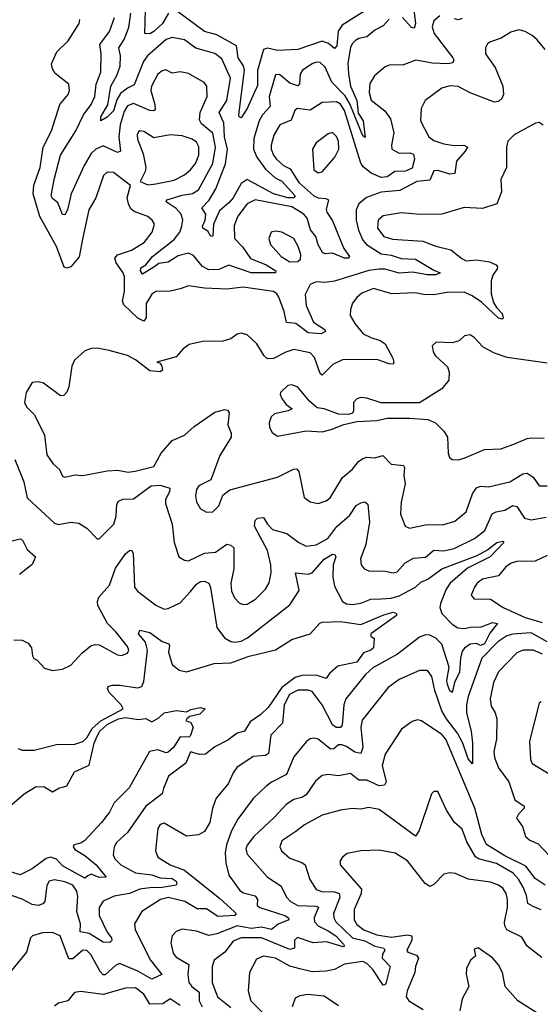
# Model space of a CAD drawing. Extents: x 1843161 to 1959474, y 907081 to 1016326.
# Tile 200 of 256: x 1854683 to 1857250, y 1000728 to 1005583. Entities that reach past the tile are written whole.
import ezdxf

# ---------------------------------------------------------------- set-up
doc = ezdxf.new("R2010")
doc.units = 0

msp = doc.modelspace()

# ---------------------------------------------------------------- linework, layer by layer
at = {"layer": '0CON20XD'}
for points in [[(1855416.7, 1005615), (1855387.5, 1005565), (1855345, 1005524.6), (1855325, 1005512.9), (1855300, 1005515), (1855305.2, 1005695)], [(1856415, 1005644.5), (1856273.3, 1005556.7), (1856253.9, 1005526.1), (1856246.2, 1005453.8), (1856235, 1005441.4), (1856206.5, 1005466.5), (1856175, 1005477.3), (1856054.1, 1005435.9), (1855955, 1005431.2), (1855905, 1005442.8), (1855885, 1005436.2), (1855856.5, 1005333.5), (1855855, 1005258.8), (1855805, 1005145.7), (1855775, 1005099.2), (1855765, 1005103.8), (1855763.8, 1005115), (1855791.3, 1005335), (1855786.2, 1005356.2), (1855760, 1005395), (1855751.8, 1005455), (1855655, 1005508.2), (1855594.5, 1005525), (1855455, 1005628.4)], [(1856625.2, 1005645), (1856634.7, 1005565.3), (1856628.2, 1005541.8), (1856615, 1005545.4), (1856570.9, 1005595)], [(1857275, 1005435.8), (1857234.7, 1005484.7), (1857210, 1005505), (1857175, 1005525.4), (1857145, 1005533.1), (1857105, 1005522.5), (1857057.4, 1005492.6), (1857004, 1005475), (1856990.6, 1005465), (1856979.5, 1005445), (1856980.5, 1005415), (1857028.3, 1005348.3), (1857065.3, 1005255.3), (1857069.5, 1005215), (1857061.4, 1005195), (1857045, 1005180), (1857025, 1005176.5), (1856905, 1005223.4), (1856845, 1005254.7), (1856803.5, 1005256.5), (1856764.1, 1005245.9), (1856683.1, 1005185), (1856663.5, 1005145), (1856659.5, 1005085), (1856700.7, 1005005), (1856725, 1004988.4), (1856775, 1004970.7), (1856825, 1004962.7), (1856873.8, 1004963.8), (1856890.6, 1004955), (1856880.4, 1004935), (1856836.9, 1004885), (1856829.2, 1004825), (1856805, 1004821.4), (1856745, 1004838.9), (1856725, 1004838.1), (1856705, 1004792.3), (1856641.4, 1004785), (1856558.2, 1004741.8), (1856465, 1004733.2), (1856393, 1004707), (1856356.1, 1004675), (1856342.4, 1004645), (1856343, 1004595), (1856354.1, 1004545), (1856375, 1004495.4), (1856393.2, 1004475), (1856465, 1004428.2), (1856515, 1004422.3), (1856565, 1004405.9), (1856635, 1004402.2), (1856725, 1004348), (1856757.1, 1004335), (1856734.4, 1004325.6), (1856694.7, 1004325.3), (1856620.9, 1004339.1), (1856555, 1004334.1), (1856485, 1004353.2), (1856455, 1004353), (1856404, 1004346), (1856235, 1004294.7), (1856187.6, 1004287.6), (1856145, 1004290.6), (1856115, 1004277.5), (1856091.1, 1004228.9), (1856095, 1004174), (1856131.5, 1004091.5), (1856187.5, 1004055), (1856191.2, 1004045), (1856170, 1004035), (1856105, 1004039.5), (1856045, 1004085.4), (1855999.4, 1004089.4), (1855986.9, 1004145), (1855960.8, 1004215), (1855951.7, 1004231.7), (1855935, 1004242.5), (1855784.5, 1004264.5), (1855705, 1004254.1), (1855595, 1004259.5), (1855515, 1004270.6), (1855475, 1004256.9), (1855424.4, 1004244.4), (1855355, 1004242.2), (1855335, 1004230.6), (1855306.8, 1004183.2), (1855307.5, 1004112.5), (1855295, 1004097.1), (1855265, 1004110.9), (1855196.7, 1004176.7), (1855190.5, 1004195), (1855199.8, 1004245), (1855199.7, 1004315), (1855192.7, 1004335), (1855158.5, 1004385), (1855152.5, 1004407.5), (1855165.8, 1004424.2), (1855235, 1004446.7), (1855297.1, 1004485), (1855336.4, 1004535), (1855347.5, 1004575), (1855337.1, 1004595), (1855315, 1004612.7), (1855247.5, 1004637.5), (1855231.4, 1004651.4), (1855218.9, 1004675), (1855212.9, 1004705), (1855230, 1004765), (1855145, 1004830.6), (1855115, 1004831.4), (1855095.8, 1004815), (1855058.2, 1004705), (1855023.3, 1004645), (1854995, 1004508.8), (1854976.7, 1004413.3), (1854935.2, 1004364.8), (1854915, 1004357.5), (1854902.6, 1004362.6), (1854864.7, 1004465), (1854782.5, 1004612.5), (1854750.3, 1004725), (1854752.7, 1004767.3), (1854783.3, 1004855), (1854799.4, 1004955), (1854840.3, 1005035), (1854880.5, 1005165), (1854921.9, 1005215), (1854929.4, 1005235), (1854925.5, 1005265.5), (1854858.5, 1005318.5), (1854845, 1005341.2), (1854840, 1005365), (1854866.4, 1005425), (1854921.5, 1005478.5), (1854976.7, 1005565), (1854980, 1005585)], [(1856755, 1005602), (1856725, 1005577.8), (1856717.9, 1005547.9), (1856727.7, 1005515), (1856819, 1005395), (1856823.4, 1005385), (1856818.8, 1005371.2), (1856795, 1005365.3), (1856718.5, 1005368.5), (1856637, 1005383), (1856575, 1005361.1), (1856505, 1005358.5), (1856485, 1005350.6), (1856432.7, 1005307.3), (1856410.5, 1005269.5), (1856406.7, 1005225), (1856416.3, 1005186.3), (1856483.3, 1005133.3), (1856511.2, 1005095), (1856528, 1005025), (1856516.5, 1004965), (1856518.5, 1004945), (1856555, 1004925.3), (1856606.4, 1004926.4), (1856625, 1004920.6), (1856630.2, 1004895), (1856618.2, 1004851.8), (1856585, 1004836.3), (1856532.9, 1004835), (1856495, 1004808), (1856465, 1004804.4), (1856417, 1004827), (1856377, 1004857), (1856364.6, 1004875.4), (1856284.1, 1005135), (1856265, 1005166), (1856245, 1005177.7), (1856175, 1005175.6), (1856115, 1005136.5), (1856052, 1005145), (1856039.4, 1005135), (1856022.6, 1005087.4), (1855965.7, 1005064.3), (1855936.8, 1005013.2), (1855923.2, 1004965), (1855923.8, 1004945), (1855934.7, 1004915), (1855950, 1004895), (1855984.6, 1004864.6), (1856017.1, 1004847.1), (1856059.8, 1004779.8), (1856133.7, 1004715), (1856155, 1004704.8), (1856192.4, 1004702.4), (1856205.4, 1004695), (1856195, 1004647.5), (1856197.5, 1004635), (1856225, 1004592), (1856281.4, 1004455), (1856310, 1004415), (1856302.7, 1004407.3), (1856285, 1004407.4), (1856225, 1004431.3), (1856189.1, 1004429.1), (1856175.7, 1004435.7), (1856155, 1004473.3), (1856143.1, 1004515), (1856117.9, 1004547.9), (1856100.5, 1004605), (1856084.7, 1004625), (1856025, 1004660.3), (1855845, 1004695.3), (1855805, 1004674.6), (1855759.3, 1004615), (1855740.9, 1004569.1), (1855742.9, 1004505), (1855782.5, 1004462.5), (1855821.6, 1004405), (1855898.1, 1004375), (1855945.6, 1004345), (1855943.8, 1004335), (1855825, 1004334.4), (1855715, 1004372.3), (1855665, 1004351.8), (1855615, 1004349.1), (1855585, 1004366.5), (1855540.5, 1004420.5), (1855515, 1004431.2), (1855465, 1004419), (1855415, 1004388.1), (1855369.1, 1004380.9), (1855345, 1004363.7), (1855288, 1004328), (1855278.4, 1004345), (1855280.9, 1004359.1), (1855305.4, 1004374.6), (1855338.6, 1004415), (1855445, 1004499.7), (1855473.2, 1004535), (1855483.3, 1004565), (1855486.8, 1004595), (1855479, 1004625), (1855455, 1004652.7), (1855405.6, 1004685), (1855409.2, 1004695), (1855485, 1004717.7), (1855535, 1004725.6), (1855565, 1004744.1), (1855636.2, 1004875), (1855649.5, 1004955), (1855635, 1005023.2), (1855579.4, 1005069.4), (1855569.4, 1005089.4), (1855573.8, 1005126.2), (1855606.8, 1005205), (1855605.4, 1005255), (1855593.5, 1005273.5), (1855515, 1005317.7), (1855475, 1005325.5), (1855435, 1005320), (1855404.5, 1005335.5), (1855385, 1005331.1), (1855365, 1005315.5), (1855332.6, 1005255), (1855329.3, 1005235), (1855350, 1005165), (1855350.8, 1005139.2), (1855345, 1005133.3), (1855325, 1005135.3), (1855245, 1005170.7), (1855215, 1005158.4), (1855198.7, 1005131.3), (1855178.4, 1005065), (1855172, 1005005), (1855180.4, 1004935), (1855165, 1004928), (1855095, 1004961.9), (1855058.4, 1004945), (1855035, 1004923.2), (1855000.8, 1004865), (1854937.4, 1004725), (1854918.8, 1004645), (1854905, 1004620.8), (1854895, 1004622), (1854870.5, 1004680.5), (1854845, 1004700.8), (1854837.8, 1004715), (1854852.8, 1004795), (1854883.8, 1004915), (1854960, 1005035), (1854997, 1005115), (1855034.8, 1005165), (1855052.9, 1005205), (1855061, 1005265), (1855083.2, 1005325), (1855085.3, 1005415), (1855078.9, 1005461.1), (1855125.3, 1005525), (1855150.3, 1005595)], [(1856505, 1005586.5), (1856475, 1005553.8), (1856435, 1005531.8), (1856395, 1005499.1), (1856355, 1005491.2), (1856338.5, 1005481.5), (1856322.5, 1005465), (1856314.5, 1005445.5), (1856301.4, 1005368.6), (1856303.8, 1005316.2), (1856314.1, 1005255), (1856345.1, 1005185), (1856352.2, 1005122.2), (1856376.1, 1005085), (1856387, 1005003), (1856375, 1005010.5), (1856311.7, 1005168.3), (1856288.2, 1005208.2), (1856221.9, 1005275), (1856189.4, 1005349.4), (1856165, 1005372.2), (1856145, 1005373.4), (1856125, 1005366), (1856077.2, 1005335), (1856065.6, 1005314.4), (1856062.9, 1005267.1), (1856055, 1005256.7), (1856015, 1005270), (1855965, 1005313.8), (1855945, 1005311.9), (1855913.5, 1005205), (1855917.8, 1005155), (1855881, 1005115), (1855864.8, 1005085), (1855837.9, 1004997.9), (1855835.6, 1004945), (1855852, 1004905), (1855895, 1004846.5), (1855943.2, 1004803.2), (1855975, 1004787.6), (1856041.9, 1004715), (1856034.3, 1004705.7), (1856005, 1004705.5), (1855935, 1004724.7), (1855805, 1004794.8), (1855774.5, 1004775), (1855735.4, 1004705), (1855715, 1004679.8), (1855668.9, 1004641.1), (1855639.6, 1004575), (1855635, 1004516.7), (1855625, 1004514), (1855611.2, 1004541.2), (1855586, 1004555), (1855584.5, 1004564.5), (1855598.1, 1004595), (1855601.4, 1004625), (1855581.4, 1004655), (1855617.3, 1004692.7), (1855650.8, 1004749.2), (1855697.8, 1004872.2), (1855707.4, 1004945), (1855693.7, 1005005), (1855690, 1005075), (1855667.5, 1005125), (1855705.2, 1005185), (1855721.9, 1005295), (1855679.8, 1005389.8), (1855645.9, 1005415.9), (1855552.3, 1005442.3), (1855495, 1005483.9), (1855435, 1005496), (1855405, 1005485.3), (1855313.1, 1005405), (1855292.9, 1005377.1), (1855248.3, 1005261.7), (1855215, 1005246.4), (1855180.2, 1005219.8), (1855162, 1005188), (1855145, 1005133.1), (1855115, 1005102.1), (1855083.8, 1005085), (1855082.9, 1005105), (1855117.2, 1005162.8), (1855132.9, 1005255), (1855161.8, 1005308.2), (1855178.1, 1005355), (1855180.5, 1005405), (1855171.6, 1005445), (1855197.8, 1005485), (1855221.9, 1005545), (1855231.3, 1005615)], [(1856865, 1005589.1), (1856845, 1005583.3), (1856827.1, 1005587.1)], [(1857265, 1005063.8), (1857245, 1005076), (1857227.3, 1005072.7), (1857121.2, 1005015), (1857090, 1004985), (1857084.2, 1004955), (1857082.9, 1004855), (1857055.8, 1004795), (1857058.5, 1004735), (1857036.2, 1004675), (1856965, 1004652.5), (1856875, 1004656.4), (1856765, 1004624.5), (1856657.8, 1004622.2), (1856565, 1004630.4), (1856475, 1004616.5), (1856450.6, 1004595), (1856447.5, 1004555), (1856478.6, 1004515), (1856521.2, 1004501.2), (1856670.7, 1004490.7), (1856735, 1004466.5), (1856808.5, 1004448.5), (1856862.9, 1004405), (1856885, 1004394.6), (1856935, 1004398.8), (1856999.1, 1004389.1), (1857033.3, 1004375), (1857040, 1004365), (1857038, 1004355), (1857016.2, 1004323.8), (1857008.2, 1004295), (1857008.3, 1004231.7), (1857019.2, 1004189.2), (1857034, 1004164), (1857062.5, 1004135), (1857067.5, 1004112.5), (1857063, 1004107), (1857045, 1004111.4), (1856960.4, 1004190.4), (1856915, 1004222), (1856875, 1004239.4), (1856791.4, 1004238.6), (1856723, 1004227), (1856675, 1004227.9), (1856635, 1004236.2), (1856518.3, 1004231.7), (1856428, 1004258), (1856371.1, 1004235), (1856345, 1004213.5), (1856325, 1004185.7), (1856313.8, 1004155), (1856312.1, 1004125), (1856335, 1004085.6), (1856376.9, 1004035), (1856415, 1004015.4), (1856461.4, 1004001.4), (1856484.8, 1003984.8), (1856522.7, 1003915), (1856528.6, 1003895), (1856525, 1003884), (1856505, 1003885.5), (1856445, 1003907.6), (1856275, 1003906.8), (1856227.3, 1003882.7), (1856175, 1003830.5), (1856165, 1003839.4), (1856137.6, 1003917.6), (1856115, 1003940), (1856035, 1003957.2), (1855995, 1003943.6), (1855935, 1003912.2), (1855905, 1003910.4), (1855889.1, 1003925), (1855852, 1003985), (1855805, 1004030), (1855775, 1004037.5), (1855755, 1004033.3), (1855725, 1004010), (1855685, 1003998.8), (1855585, 1003995.8), (1855518.1, 1003981.9), (1855489.1, 1003960.9), (1855455, 1003920), (1855360, 1003895), (1855375, 1003890), (1855384.1, 1003874.1), (1855386.7, 1003855), (1855375, 1003846.7), (1855325, 1003851.2), (1855255, 1003906), (1855215, 1003926.9), (1855125, 1003952.2), (1855065, 1003964.2), (1855037.3, 1003962.7), (1855005, 1003951.2), (1854953.8, 1003905), (1854940, 1003875), (1854925, 1003772.5), (1854915, 1003746.7), (1854900.5, 1003729.5), (1854885, 1003728), (1854800.5, 1003790.5), (1854775, 1003797.7), (1854744.5, 1003795), (1854715.2, 1003745), (1854707.1, 1003695), (1854716.4, 1003675), (1854755.6, 1003635), (1854805.6, 1003535), (1854817, 1003437), (1854846, 1003395), (1854880, 1003365), (1854895, 1003332.5), (1854905, 1003327.5), (1854955, 1003338.8), (1854995, 1003336.2), (1855115, 1003359.2), (1855165, 1003361.3), (1855217.4, 1003352.6), (1855252.6, 1003357.4), (1855345, 1003380.6), (1855380, 1003445), (1855435, 1003508.6), (1855495, 1003534.3), (1855543.1, 1003576.9), (1855645, 1003648.5), (1855695, 1003661.4), (1855707.4, 1003657.4), (1855716.7, 1003645), (1855709.1, 1003585), (1855726.2, 1003545), (1855726.2, 1003525), (1855670.7, 1003435), (1855626, 1003315), (1855566.2, 1003285), (1855555, 1003266.7), (1855550.5, 1003235), (1855554.4, 1003205), (1855575, 1003171.4), (1855605, 1003154), (1855635, 1003156.2), (1855664.4, 1003185.6), (1855685, 1003238.8), (1855720, 1003265), (1855955, 1003326.9), (1856032.7, 1003367.3), (1856047.8, 1003367.8), (1856058.9, 1003355), (1856086.4, 1003226.4), (1856115, 1003205.7), (1856155, 1003198.1), (1856195, 1003210.6), (1856214.1, 1003225.9), (1856274.3, 1003325.7), (1856325, 1003366.7), (1856354.5, 1003405), (1856375, 1003419.7), (1856395, 1003425.9), (1856435, 1003422.8), (1856473.6, 1003433.6), (1856515, 1003391.4), (1856575, 1003385.5), (1856580.5, 1003375), (1856577.8, 1003335), (1856584.4, 1003295), (1856564.3, 1003204.3), (1856561.1, 1003145), (1856583.8, 1003085), (1856605, 1003076), (1856685, 1003092.5), (1856775, 1003093.3), (1856828.8, 1003111.2), (1856885, 1003157.1), (1856916.8, 1003245), (1856935, 1003275.4), (1856955, 1003283.3), (1856995, 1003279.6), (1857100, 1003305), (1857165, 1003344.5), (1857185, 1003347.8), (1857215, 1003327.1), (1857245, 1003284.4), (1857285, 1003284.5)], [(1855315, 1004769.5), (1855355, 1004773.4), (1855445, 1004792.7), (1855495, 1004818.7), (1855525, 1004842.5), (1855550, 1004875), (1855566.2, 1004915), (1855565.8, 1004955.8), (1855555, 1004978.9), (1855533.6, 1004993.6), (1855485, 1005010.9), (1855425.5, 1005015.5), (1855345, 1005001.1), (1855295, 1005032.5), (1855275, 1005035.7), (1855269.1, 1005030.9), (1855262.5, 1005015), (1855263.8, 1004995), (1855292.2, 1004922.2), (1855304.6, 1004855), (1855301.1, 1004835), (1855276.7, 1004785), (1855315, 1004769.5)], [(1856155, 1004827.9), (1856175, 1004833.6), (1856236.5, 1004905), (1856256.1, 1004945), (1856254.5, 1004985), (1856245, 1005007.5), (1856225, 1005027.1), (1856205, 1005021.1), (1856145, 1004975.6), (1856127.5, 1004945), (1856133.6, 1004843.6), (1856155, 1004827.9)], [(1856015, 1004388.9), (1856055, 1004391.5), (1856067.7, 1004402.3), (1856070, 1004425), (1856057.1, 1004465), (1856035, 1004504.2), (1855975, 1004535.7), (1855945, 1004540.8), (1855923.8, 1004535), (1855912.5, 1004505), (1855920, 1004475), (1855973.1, 1004415), (1856015, 1004388.9)], [(1857285, 1003890), (1857087.6, 1003917.6), (1857025, 1003938.2), (1856968.9, 1003968.9), (1856925, 1004016.2), (1856905, 1004028.8), (1856876.1, 1004023.9), (1856849.7, 1004000.3), (1856815, 1003989.2), (1856736.1, 1003993.9), (1856716.7, 1003975), (1856722, 1003945), (1856734, 1003925), (1856792, 1003872), (1856800.5, 1003845), (1856798.5, 1003805), (1856765, 1003763.1), (1856655, 1003694.2), (1856465, 1003694), (1856395, 1003717.5), (1856365, 1003720), (1856345, 1003713.3), (1856328.8, 1003695), (1856330, 1003655), (1856325, 1003643.3), (1856303.9, 1003636.1), (1856255, 1003637.5), (1856185, 1003663.8), (1856150, 1003670), (1856111.4, 1003701.4), (1856055, 1003772), (1856025, 1003782.5), (1856005, 1003780), (1855970, 1003745), (1855967.5, 1003735), (1855975.7, 1003715), (1855996.4, 1003686.4), (1856026.7, 1003665), (1856007.5, 1003655), (1855940, 1003640), (1855924, 1003625), (1855912.9, 1003595), (1855915, 1003572.5), (1855928.1, 1003548.1), (1855955, 1003530), (1856095, 1003555.6), (1856175, 1003551.4), (1856218.3, 1003561.7), (1856282.1, 1003587.9), (1856345, 1003601.1), (1856445, 1003607.5), (1856495, 1003618.8), (1856605, 1003618.4), (1856695, 1003612.5), (1856733.8, 1003595), (1856775, 1003554), (1856792.9, 1003525), (1856796.2, 1003445), (1856803.3, 1003425), (1856815, 1003414), (1856845, 1003413.1), (1856875, 1003421.1), (1856975.4, 1003464.6), (1857055, 1003466.5), (1857119.1, 1003490.9), (1857185, 1003518.5), (1857205, 1003521.2), (1857268.9, 1003518.9)], [(1854659.3, 1003415), (1854703.6, 1003305), (1854720, 1003225), (1854855, 1003100), (1854875, 1003094.2), (1854935, 1003105.6), (1854975, 1003100), (1855015, 1003075.8), (1855065, 1003023.3), (1855075, 1003023.3), (1855147.5, 1003095), (1855159.6, 1003135), (1855162.7, 1003195), (1855170.5, 1003209.5), (1855191.2, 1003218.8), (1855245, 1003220), (1855331.1, 1003285), (1855375, 1003288.1), (1855422.9, 1003272.9), (1855421.1, 1003255), (1855402.2, 1003217.8), (1855402.4, 1003197.6), (1855434.6, 1003095), (1855444.5, 1003005), (1855468, 1002935), (1855495, 1002918.1), (1855515, 1002915.5), (1855595, 1002952.8), (1855648.3, 1002958.3), (1855705, 1002996.7), (1855725, 1002992.5), (1855738.5, 1002978.5), (1855738.6, 1002875), (1855724.7, 1002805), (1855727.2, 1002765), (1855742.4, 1002732.4), (1855765, 1002707.5), (1855785, 1002699.1), (1855805, 1002700.9), (1855846.7, 1002725), (1855894.6, 1002775), (1855912.9, 1002807.1), (1855922.7, 1002855), (1855922.2, 1002895), (1855905, 1002966), (1855841.8, 1003085), (1855845, 1003113.3), (1855855, 1003125.6), (1855885, 1003129.2), (1855904.5, 1003095), (1855929.7, 1003069.7), (1856000, 1003050), (1856060, 1003005), (1856096.4, 1002986.4), (1856145, 1002993.3), (1856202.3, 1003025), (1856246.4, 1003083.6), (1856310.6, 1003139.4), (1856342.8, 1003187.2), (1856365, 1003200.6), (1856385, 1003205.6), (1856399.4, 1003195), (1856408.8, 1003105), (1856389.3, 1002995), (1856363.5, 1002925), (1856366.9, 1002895), (1856382.5, 1002875), (1856405, 1002865.5), (1856485, 1002863.1), (1856525, 1002855.5), (1856545, 1002861.1), (1856583.8, 1002905), (1856625, 1002928.6), (1856685, 1002933.6), (1856725, 1002968.1), (1856775, 1002964.7), (1856825, 1002976.1), (1856925.2, 1003024.8), (1856976.7, 1003065), (1857013.6, 1003146.4), (1857033.2, 1003156.8), (1857075, 1003164.6), (1857115, 1003187.5), (1857135, 1003182.2), (1857171.9, 1003125), (1857205, 1003117.1), (1857279.4, 1003130.6)], [(1854606.6, 1003003.4), (1854685, 1003023.3), (1854696.7, 1003016.7), (1854720.5, 1002970.5), (1854761.1, 1002935), (1854745, 1002897.1), (1854682.7, 1002847.3)], [(1854655, 1002525.5), (1854695, 1002524.4), (1854725, 1002508.6), (1854740.6, 1002485), (1854745.7, 1002445.7), (1854753, 1002433), (1854770, 1002425), (1854805, 1002386.2), (1854845, 1002373.8), (1854895, 1002381.2), (1854935, 1002400), (1854989.8, 1002460.2), (1855034.6, 1002495.4), (1855055, 1002502.2), (1855075, 1002500.6), (1855165, 1002450.8), (1855185, 1002448.5), (1855215, 1002460), (1855221.1, 1002475), (1855215, 1002492.5), (1855156.4, 1002565), (1855115.6, 1002605), (1855068.5, 1002695), (1855066.4, 1002715), (1855073.6, 1002735), (1855125.7, 1002795), (1855155, 1002878.9), (1855205, 1002949.5), (1855225, 1002965.8), (1855235, 1002966.7), (1855242.5, 1002952.5), (1855248.6, 1002785), (1855263.8, 1002765), (1855355, 1002695.6), (1855395, 1002676.9), (1855415, 1002679.4), (1855475, 1002707.5), (1855525, 1002762.9), (1855555, 1002799.2), (1855575, 1002812.3), (1855595, 1002814.5), (1855615.3, 1002805.3), (1855623.4, 1002783.4), (1855655.3, 1002585.3), (1855693.1, 1002535), (1855725, 1002516.7), (1855743.6, 1002513.6), (1855775, 1002518.8), (1855806.7, 1002535), (1856015, 1002698.1), (1856061.2, 1002768.8), (1856043.9, 1002856.1), (1856105, 1002849.5), (1856124.8, 1002855.2), (1856185, 1002923.5), (1856225, 1002948.2), (1856236.8, 1002946.8), (1856241.6, 1002935), (1856229.7, 1002895), (1856227.5, 1002835), (1856235, 1002790), (1856275.7, 1002715), (1856295, 1002702.1), (1856325, 1002698.8), (1856365, 1002705.9), (1856415, 1002725.7), (1856465, 1002728.2), (1856515, 1002730.6), (1856555, 1002743), (1856635, 1002784.8), (1856660.9, 1002809.1), (1856695, 1002824), (1856765, 1002875.2), (1856938.3, 1002941.7), (1856990.4, 1002969.6), (1857035.8, 1003005), (1857065, 1003011.2), (1857071.2, 1003005), (1857002.8, 1002935), (1856892.1, 1002877.9), (1856805.8, 1002805), (1856785.7, 1002775), (1856758.1, 1002705), (1856755.3, 1002685), (1856765.4, 1002655), (1856815, 1002602.2), (1856844.3, 1002585), (1856875, 1002581.6), (1856915, 1002589.5), (1856955, 1002588.5), (1857015, 1002611.4), (1857040, 1002605), (1857001.7, 1002558.3), (1856975, 1002504.8), (1856955, 1002497.9), (1856935, 1002507.1), (1856905, 1002503.9), (1856875.8, 1002484.2), (1856865, 1002469.1), (1856856.3, 1002435), (1856852.4, 1002365), (1856827.5, 1002315), (1856815, 1002265.8), (1856805, 1002273.6), (1856792.2, 1002305), (1856790.2, 1002325), (1856801.1, 1002391.1), (1856765, 1002503.5), (1856735, 1002534.1), (1856705, 1002548.6), (1856685, 1002550.6), (1856655, 1002538.1), (1856546.2, 1002453.8), (1856425, 1002386.8), (1856388.2, 1002355), (1856291.2, 1002235), (1856281.7, 1002205), (1856273.8, 1002105), (1856265, 1002092.8), (1856243.4, 1002093.4), (1856225, 1002106.2), (1856174.8, 1002205), (1856125, 1002270.3), (1856105, 1002276.6), (1856055, 1002276.7), (1856014.4, 1002255.6), (1855987.3, 1002205), (1855979.2, 1002115), (1855920.8, 1002055), (1855910, 1001965), (1855895, 1001955.4), (1855835, 1001950.4), (1855754.7, 1001895.3), (1855735, 1001868.8), (1855711.9, 1001815), (1855651.4, 1001745), (1855634.6, 1001695.4), (1855621.1, 1001625), (1855595, 1001580.8), (1855565, 1001564.4), (1855505, 1001557.1), (1855395, 1001621.1), (1855375.4, 1001614.6), (1855364.7, 1001595.3), (1855352.7, 1001485), (1855363.8, 1001453.8), (1855425.4, 1001415.4), (1855495, 1001390), (1855670.1, 1001250.1), (1855740.4, 1001185), (1855750, 1001175), (1855744.2, 1001165), (1855660.4, 1001160.4), (1855605, 1001198.1), (1855557.9, 1001197.9), (1855498.2, 1001235), (1855415, 1001253.9), (1855376.7, 1001245), (1855285.8, 1001185), (1855249.4, 1001125), (1855251.8, 1001095), (1855328.2, 1000945), (1855384.2, 1000875), (1855335, 1000852.2), (1855265, 1000891.3), (1855175, 1000928.7), (1855155, 1000919.5), (1855105, 1000873.2), (1855095, 1000872.9), (1855079.8, 1000889.8), (1855033.9, 1000973.9), (1855015, 1000992.9), (1854995, 1000994.5), (1854945, 1000952.8), (1854925, 1000952.7), (1854883.1, 1001065), (1854845, 1001081.8), (1854795, 1001079.6), (1854746.7, 1001065), (1854736, 1001055), (1854717.3, 1000985), (1854643.5, 1000895)], [(1857285, 1002940.7), (1857225, 1002912.6), (1857135, 1002910.7), (1857106.2, 1002903.8), (1857080, 1002885), (1857045, 1002841.4), (1856965, 1002824.5), (1856938.9, 1002805), (1856925.6, 1002785), (1856909.2, 1002745), (1856925, 1002728), (1857005, 1002725.5), (1857066.9, 1002685), (1857175, 1002634.8), (1857260, 1002610)], [(1855295, 1002320), (1855312.6, 1002475), (1855303.1, 1002513.1), (1855269.5, 1002555), (1855275, 1002572.5), (1855325, 1002561.2), (1855385, 1002517.5), (1855418.8, 1002505), (1855422.5, 1002495), (1855417.5, 1002465), (1855435, 1002404), (1855470, 1002375), (1855505, 1002367.1), (1855641.8, 1002408.2), (1855725, 1002412.4), (1855815, 1002445.5), (1855945, 1002476.3), (1856025, 1002526.9), (1856115.2, 1002554.8), (1856162.8, 1002607.2), (1856175, 1002612.9), (1856265, 1002615.4), (1856365, 1002601.2), (1856478.7, 1002648.7), (1856525, 1002661.6), (1856540.9, 1002655), (1856541.8, 1002645), (1856414, 1002555), (1856413.9, 1002543.9), (1856431.7, 1002531.7), (1856428.1, 1002485), (1856415, 1002473.6), (1856378.1, 1002461.9), (1856345, 1002414.3), (1856251.2, 1002395), (1856210.4, 1002359.6), (1856195, 1002334.3), (1856145, 1002350.4), (1856075, 1002350.1), (1856041.1, 1002338.9), (1855975, 1002290.2), (1855907.8, 1002192.2), (1855872.7, 1002157.3), (1855819.3, 1002120.7), (1855791.9, 1002075), (1855755, 1002064.8), (1855710.2, 1002029.8), (1855645, 1001997.8), (1855599.3, 1001960.7), (1855569.2, 1001959.2), (1855525, 1001972.9), (1855502.8, 1001917.2), (1855417.4, 1001852.6), (1855392.7, 1001792.7), (1855385.6, 1001765), (1855305, 1001705.4), (1855215.3, 1001574.7), (1855160, 1001525), (1855149.4, 1001505), (1855144.4, 1001465.6), (1855152.1, 1001445), (1855181.2, 1001415), (1855255, 1001376.9), (1855335, 1001366), (1855375, 1001351.1), (1855435, 1001348.6), (1855454.8, 1001335), (1855458.7, 1001321.3), (1855454, 1001316), (1855375, 1001302), (1855335.9, 1001304.1), (1855275, 1001295.6), (1855224, 1001275), (1855148.2, 1001261.8), (1855095, 1001236.2), (1855075.8, 1001205), (1855075.2, 1001165), (1855114, 1001084), (1855135.5, 1001055), (1855137.3, 1001042.7), (1855126.9, 1001033.1), (1855095, 1001033.8), (1855025, 1001076.8), (1854980.9, 1001085), (1854983.1, 1001125), (1854976.8, 1001146.8), (1854964.3, 1001185), (1854969.5, 1001259.5), (1854965, 1001285.4), (1854945, 1001314.7), (1854905, 1001332.4), (1854855, 1001340.9), (1854828, 1001335), (1854817, 1001313), (1854807.5, 1001235), (1854796.6, 1001223.4), (1854774.6, 1001215.4), (1854745, 1001219.7), (1854695, 1001246.3), (1854615, 1001274.7)], [(1857284.3, 1002515), (1857205, 1002559.1), (1857115, 1002553.7), (1857085, 1002544.3), (1857040.3, 1002515), (1856962.5, 1002435), (1856894, 1002245), (1856886, 1002205), (1856886.5, 1002165), (1856909.5, 1002075), (1856916.2, 1002016.2), (1856915.6, 1001914.4), (1856895, 1001938.1), (1856867.8, 1002015), (1856842.3, 1002065), (1856787.1, 1002135), (1856764.8, 1002175), (1856729.5, 1002275), (1856715.9, 1002345), (1856693.9, 1002373.9), (1856655, 1002374.5), (1856555, 1002328.9), (1856499.9, 1002290.1), (1856371.7, 1002128.3), (1856365.4, 1002095), (1856375.2, 1001994.8), (1856365.3, 1001964.7), (1856335, 1001971.4), (1856295, 1001999.5), (1856272.2, 1002007.8), (1856255, 1002007.5), (1856232.4, 1001987.6), (1856215, 1001985.9), (1856155, 1002034.6), (1856135, 1002040.9), (1856115, 1002036.7), (1856095, 1002021.9), (1856035, 1001948.6), (1855999, 1001861), (1855925, 1001823.2), (1855897.6, 1001802.4), (1855835, 1001743.6), (1855759, 1001641), (1855727.1, 1001582.9), (1855703.5, 1001515), (1855696.7, 1001475), (1855700, 1001425), (1855713.8, 1001365), (1855768.5, 1001288.5), (1855787, 1001277), (1855845, 1001262.3), (1855855.3, 1001245.3), (1855854.6, 1001215), (1855866.9, 1001205), (1855990.6, 1001165), (1856008.1, 1001155), (1856010, 1001145), (1855957.4, 1001122.6), (1855925, 1001097.5), (1855875, 1001108.8), (1855825, 1001102.4), (1855755, 1001114.2), (1855655, 1001074.8), (1855615, 1001067.2), (1855555, 1001088.4), (1855485, 1001098.5), (1855455, 1001086.9), (1855435, 1001065.8), (1855428.7, 1001031.3), (1855439.8, 1000979.8), (1855455, 1000961.1), (1855517.6, 1000925), (1855512.6, 1000875), (1855517.7, 1000835), (1855531.9, 1000815), (1855568.4, 1000788.4), (1855568.9, 1000745), (1855582.4, 1000715)], [(1857260.4, 1002455), (1857215, 1002474.3), (1857166.5, 1002473.5), (1857135, 1002460.9), (1857045, 1002367.8), (1857020.3, 1002315), (1857003.2, 1002235), (1857007.8, 1002197.8), (1857027.1, 1002165), (1857035.5, 1002135.5), (1857033.8, 1002035), (1857020.9, 1001975), (1857024.5, 1001945.5), (1857044.8, 1001894.8), (1857095.3, 1001825), (1857125, 1001735.6), (1857170.8, 1001705), (1857170, 1001695), (1857142.5, 1001665), (1857133.1, 1001645), (1857162.4, 1001605), (1857178, 1001555), (1857198, 1001538), (1857239.2, 1001519.2), (1857345, 1001407.7)], [(1854675, 1001988.8), (1854695, 1001981.2), (1854755, 1001980.8), (1854865, 1002008.9), (1854955, 1002011.5), (1854995, 1002023.6), (1855015, 1002041.2), (1855041.2, 1002088.8), (1855083.7, 1002126.3), (1855193.9, 1002185), (1855183.9, 1002205), (1855124.6, 1002265), (1855116.9, 1002285), (1855120, 1002295), (1855138.3, 1002301.7), (1855175, 1002302.1), (1855265, 1002287.8), (1855285, 1002295.7), (1855295, 1002320)], [(1854645, 1001712.7), (1854704.5, 1001765.5), (1854765, 1001801.5), (1854805, 1001800.5), (1854845, 1001775.6), (1854876.4, 1001793.6), (1854915, 1001804.7), (1854952.9, 1001875), (1855025, 1001907.1), (1855051.1, 1002015), (1855065, 1002049.5), (1855078.6, 1002075), (1855115, 1002108), (1855170.9, 1002135), (1855205, 1002142), (1855267.5, 1002132.5), (1855305, 1002137.1), (1855335, 1002120.5), (1855369, 1002141), (1855395, 1002165.7), (1855456.8, 1002176.8), (1855505, 1002170), (1855527.5, 1002182.5), (1855575, 1002190.8), (1855597.5, 1002185), (1855571, 1002159), (1855522.4, 1002147.6), (1855507.5, 1002135), (1855502.5, 1002125), (1855525, 1002118.8), (1855538, 1002095), (1855526, 1002054), (1855517.5, 1002045), (1855475, 1002046.2), (1855442.1, 1001995), (1855415, 1001970.9), (1855405, 1001968.5), (1855365, 1001982.9), (1855323.8, 1001975), (1855223.3, 1001795), (1855149.1, 1001720.9), (1855125.5, 1001675), (1855086, 1001625), (1855005.1, 1001534.9), (1854985, 1001523.2), (1854949.5, 1001515), (1854947.2, 1001505), (1854955, 1001490.7), (1855005, 1001462.5), (1855060.8, 1001415), (1855109.2, 1001355), (1855075, 1001352.4), (1855035, 1001369.2), (1855018.9, 1001361.1), (1855005, 1001350.6), (1854895, 1001410.9), (1854864.1, 1001444.1), (1854835, 1001452.7), (1854813.6, 1001446.4), (1854745, 1001396.2), (1854685, 1001366.9), (1854645, 1001379.7)], [(1857255, 1002220), (1857245, 1002212.5), (1857196.7, 1002025), (1857202.2, 1001935), (1857210, 1001915), (1857345, 1001832.9)], [(1857274.5, 1001315), (1857225, 1001348.4), (1857179.5, 1001409.5), (1857075, 1001460.6), (1856985.5, 1001515.5), (1856962, 1001565), (1856927.6, 1001695), (1856784.7, 1002035), (1856765, 1002059.1), (1856665, 1002125.6), (1856645, 1002130), (1856618, 1002122), (1856565.4, 1002084.6), (1856485, 1001962), (1856471.3, 1001905), (1856490.9, 1001825), (1856482.1, 1001807.9), (1856455, 1001805.9), (1856395, 1001832.6), (1856355, 1001832.7), (1856315, 1001865.4), (1856255, 1001854.6), (1856205, 1001861.5), (1856175, 1001856.5), (1856141.3, 1001828.7), (1856095, 1001760.5), (1856075, 1001748.2), (1856035, 1001738.5), (1855997.6, 1001712.4), (1855939.9, 1001650.1), (1855837.3, 1001555), (1855805, 1001512.5), (1855797.9, 1001495), (1855805, 1001468.6), (1855904.4, 1001354.4), (1855971.6, 1001311.6), (1856000.9, 1001255), (1856017.9, 1001235), (1856055, 1001214.8), (1856145, 1001211.6), (1856156.2, 1001206.2), (1856136, 1001155), (1856136.6, 1001135), (1856154.2, 1001114.2), (1856205, 1001091), (1856242.5, 1001065), (1856279.1, 1001025), (1856284.2, 1001015), (1856278.4, 1001011.6), (1856195.9, 1001035.9), (1856130.6, 1001030.6), (1856053, 1001057), (1856037.5, 1001045), (1856037.8, 1001005), (1856015, 1000997.9), (1855875, 1001055.2), (1855775, 1001055.7), (1855735, 1001039.6), (1855694.4, 1000985), (1855641.4, 1000945), (1855631.8, 1000915), (1855631.8, 1000835), (1855658.8, 1000765), (1855725, 1000711.7)], [(1857255, 1001193.2), (1857215, 1001210), (1857189.3, 1001225), (1857181.7, 1001265), (1857165.6, 1001305), (1857142.6, 1001345), (1857116.3, 1001375), (1857035, 1001421.9), (1856945.2, 1001445.2), (1856931.5, 1001455), (1856888.5, 1001528.5), (1856865, 1001590.8), (1856827.1, 1001625), (1856788.1, 1001685), (1856745, 1001777.5), (1856725, 1001777.5), (1856714.1, 1001765.9), (1856653.5, 1001585), (1856635, 1001557.5), (1856455, 1001687.9), (1856405, 1001699.1), (1856365, 1001690.5), (1856325, 1001693.5), (1856265, 1001684.5), (1856175, 1001660.7), (1856087.7, 1001612.3), (1856045, 1001579.3), (1855975.3, 1001534.7), (1855965.4, 1001505), (1855973.6, 1001485), (1856015, 1001449.1), (1856075, 1001427.7), (1856090.9, 1001415), (1856113.6, 1001343.6), (1856144.7, 1001294.7), (1856173.7, 1001283.7), (1856235, 1001283), (1856259.3, 1001275), (1856261.7, 1001255), (1856230.9, 1001175), (1856231.6, 1001155), (1856241.4, 1001135), (1856324.9, 1001054.9), (1856385, 1001041), (1856435, 1001015.4), (1856479.1, 1001005), (1856484, 1000995), (1856472.4, 1000975), (1856471.2, 1000955), (1856510.8, 1000915), (1856490.7, 1000835), (1856485, 1000823.1), (1856475, 1000821.9), (1856425, 1000900), (1856395, 1000929.1), (1856375, 1000939.1), (1856285, 1000926.4), (1856235, 1000900), (1856195, 1000890.7), (1856125, 1000887.8), (1856065, 1000902), (1856015, 1000916.5), (1855944.4, 1000955), (1855885, 1000965.8), (1855850.3, 1000949.7), (1855816.2, 1000885), (1855810, 1000795), (1855823.4, 1000745), (1855945.3, 1000625)], [(1857258.3, 1000958.3), (1857185.4, 1001015.4), (1857159.5, 1001059.5), (1857085, 1001095.6), (1857074.8, 1001114.8), (1857073.6, 1001133.6), (1857088.4, 1001205), (1857088.4, 1001245), (1857081.4, 1001275), (1857065, 1001300.4), (1857044.8, 1001314.8), (1857005, 1001329.4), (1856895, 1001344.2), (1856832.3, 1001372.3), (1856804.5, 1001375.5), (1856775, 1001368.9), (1856725, 1001318.1), (1856705, 1001308.9), (1856682.9, 1001322.9), (1856595, 1001436.1), (1856535, 1001472.5), (1856455, 1001488.5), (1856365, 1001485.4), (1856298.3, 1001471.7), (1856275, 1001454), (1856262.9, 1001435), (1856264.2, 1001415), (1856368.9, 1001295), (1856366.2, 1001273.8), (1856332.9, 1001195), (1856332.9, 1001145), (1856345, 1001122.1), (1856380, 1001095), (1856445, 1001070), (1856515, 1001059.3), (1856595, 1001071.2), (1856617.6, 1001065), (1856617.3, 1001045), (1856592.8, 1000992.8), (1856597.5, 1000985), (1856640, 1000970), (1856649.6, 1000955), (1856635.4, 1000915), (1856632.1, 1000885), (1856593.5, 1000795), (1856588.9, 1000765), (1856601.4, 1000745), (1856672.2, 1000702.2)], [(1857247, 1000677), (1857139.4, 1000745), (1857077.1, 1000815), (1857063.5, 1000885), (1857045, 1000922.9), (1857015, 1000957.8), (1856943.6, 1001006.4), (1856925, 1001000), (1856930, 1000965), (1856906.7, 1000945), (1856885.7, 1000904.3), (1856884.3, 1000875.7), (1856898.1, 1000815), (1856864.6, 1000755), (1856854.1, 1000695)], [(1855475, 1000721.7), (1855425, 1000755.3), (1855389, 1000731), (1855325, 1000728.2), (1855295, 1000777.3), (1855255, 1000808.4), (1855205, 1000808.2), (1855095, 1000776.4), (1854985, 1000790.5), (1854953.4, 1000786.6), (1854921.2, 1000745), (1854875, 1000732.9), (1854855, 1000718)], [(1856255, 1000721.1), (1856185, 1000768.5), (1856104.5, 1000775.5), (1856065, 1000769.2), (1856041.7, 1000758.3), (1856026.2, 1000715)]]:
    msp.add_lwpolyline(points, dxfattribs=at)

doc.saveas('drawing.dxf')
